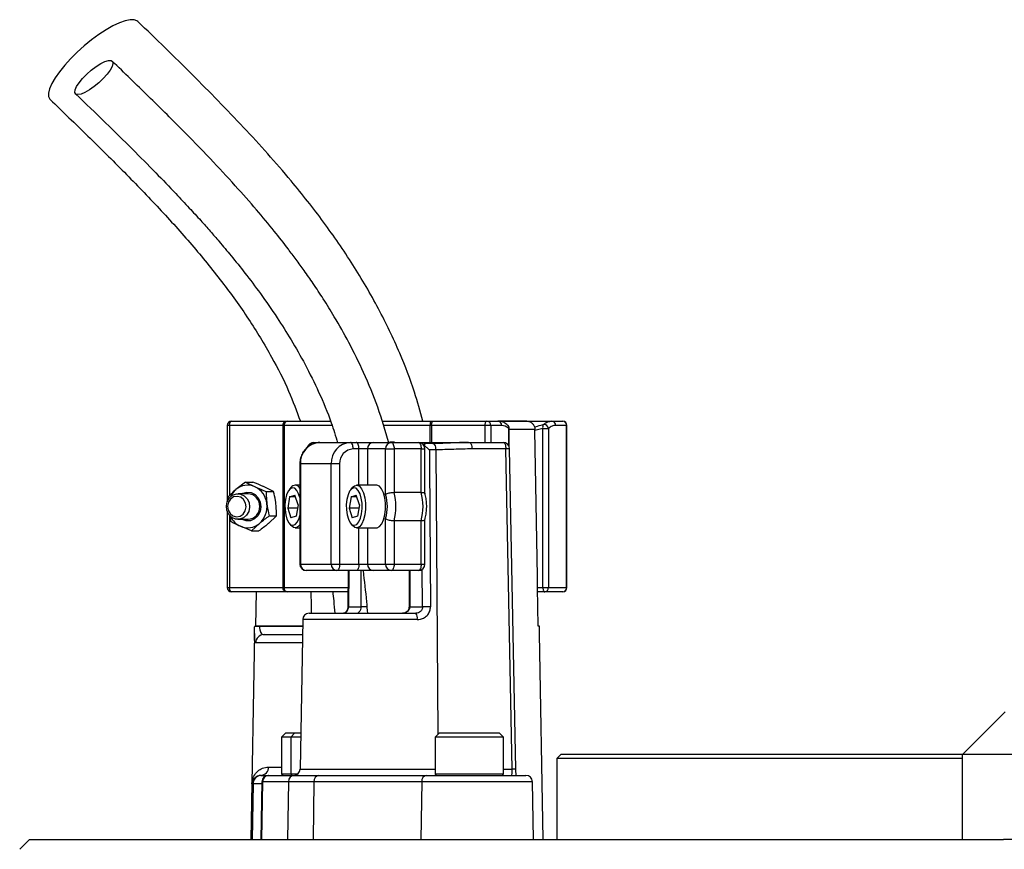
# Model space of a CAD drawing. Header units: millimetres. Extents: x 1760 to 3240, y 826 to 4276.
# Tile 7 of 8: x 2249 to 2480, y 3834 to 4028. Entities that reach past the tile are written whole.
import ezdxf

# ---------------------------------------------------------------- set-up
doc = ezdxf.new("R2010")
doc.units = ezdxf.units.MM

msp = doc.modelspace()

# ---------------------------------------------------------------- linework, layer by layer
at = {"color": 7, "linetype": 'Continuous', "lineweight": 25}
for p, q in [((2297.84, 3933.13), (2297.84, 3915.22)), ((2310.96, 3933.13), (2298.41, 3933.13)), ((2298.84, 3934.13), (2311.38, 3934.13)), ((2311.22, 3933.13), (2310.96, 3933.13)), ((2310.96, 3895.13), (2310.96, 3933.13)), ((2311.22, 3933.13), (2311.22, 3895.13)), ((2311.38, 3934.13), (2311.9, 3934.13)), ((2311.9, 3934.13), (2321.97, 3934.13)), ((2334.08, 3934.13), (2345.51, 3934.13)), ((2345.68, 3933.13), (2345.39, 3933.13)), ((2345.51, 3934.13), (2346.11, 3934.13)), ((2358.23, 3933.13), (2345.68, 3933.13)), ((2346.11, 3934.13), (2358.65, 3934.13)), ((2359.56, 3933.13), (2358.23, 3933.13)), ((2358.65, 3934.13), (2361.21, 3934.13)), ((2362.12, 3933.13), (2359.56, 3933.13)), ((2361.27, 3934.13), (2373.85, 3934.13)), ((2368, 3934.13), (2361.34, 3934.13)), ((2373.85, 3934.13), (2376.4, 3934.13)), ((2377.31, 3933.13), (2374.75, 3933.13)), ((2377.31, 3895.13), (2377.31, 3933.13)), ((2377.4, 3895.13), (2377.4, 3933.13)), ((2363.88, 3928.12), (2363.88, 3932.43)), ((2371.75, 3932.43), (2369.91, 3931.95)), ((2369.91, 3931.95), (2369.91, 3932.16)), ((2371.75, 3932.43), (2373.08, 3932.43)), ((2371.75, 3895.13), (2371.75, 3932.43)), ((2373.08, 3932.43), (2373.08, 3895.13)), ((2318.11, 3929.13), (2319.53, 3929.13)), ((2319.53, 3929.13), (2326.71, 3929.13)), ((2326.71, 3929.13), (2328.07, 3929.13)), ((2328.07, 3929.13), (2332.06, 3929.13)), ((2332.06, 3929.13), (2336.28, 3929.13)), ((2336.28, 3929.13), (2342.63, 3929.13)), ((2342.63, 3929.13), (2354.53, 3929.13)), ((2344.43, 3928.84), (2344.33, 3928.86)), ((2346.03, 3928.87), (2344.49, 3928.87)), ((2354.53, 3929.13), (2362.46, 3929.13)), ((2328.7, 3927.63), (2327.35, 3927.63)), ((2330.7, 3927.63), (2328.7, 3927.63)), ((2334.92, 3927.63), (2330.7, 3927.63)), ((2334.92, 3916.96), (2334.92, 3927.63)), ((2334.92, 3927.63), (2336.92, 3927.63)), ((2336.92, 3927.63), (2336.92, 3917.44)), ((2343.26, 3927.63), (2336.92, 3927.63)), ((2343.26, 3917.44), (2343.26, 3927.63)), ((2344.13, 3917.17), (2344.13, 3927.63)), ((2346.67, 3927.39), (2345.18, 3927.39)), ((2363.1, 3927.65), (2355.16, 3927.65)), ((2364.54, 3852.6), (2363.1, 3927.65)), ((2365.41, 3852.6), (2363.96, 3927.66)), ((2314.85, 3924.13), (2314.85, 3900.63)), ((2322.18, 3924.13), (2315, 3924.13)), ((2315, 3924.13), (2315, 3900.63)), ((2324.17, 3924.13), (2322.18, 3924.13)), ((2322.18, 3900.63), (2322.18, 3924.13)), ((2324.17, 3924.13), (2324.17, 3900.63)), ((2302.12, 3919.85), (2299.87, 3918.08)), ((2302.12, 3919.85), (2304.36, 3918.76)), ((2302.12, 3919.85), (2303.86, 3919.85)), ((2308.7, 3917.67), (2306.47, 3918.76)), ((2314.85, 3919.13), (2313.76, 3919.13)), ((2332.8, 3919.13), (2328.13, 3919.13)), ((2302.74, 3917.13), (2300.37, 3917.13)), ((2306.97, 3917.67), (2308.7, 3917.67)), ((2312.47, 3916.42), (2312.01, 3913.75)), ((2312.77, 3918.55), (2312.35, 3918.02)), ((2312.47, 3916.42), (2313.68, 3916.79)), ((2313.8, 3916.42), (2312.47, 3916.42)), ((2314.43, 3914.5), (2313.68, 3916.79)), ((2326.84, 3916.42), (2326.38, 3913.75)), ((2327.14, 3918.55), (2326.72, 3918.02)), ((2326.84, 3916.42), (2328.05, 3916.79)), ((2328.17, 3916.42), (2326.84, 3916.42)), ((2328.79, 3914.5), (2328.05, 3916.79)), ((2343.26, 3917.44), (2336.92, 3917.44)), ((2297.99, 3916.31), (2298.02, 3915.57)), ((2314.43, 3914.5), (2313.96, 3911.84)), ((2328.79, 3914.5), (2328.33, 3911.84)), ((2297.84, 3913.03), (2297.84, 3895.13)), ((2309.41, 3911.95), (2307.54, 3910.18)), ((2307.68, 3911.95), (2309.41, 3911.95)), ((2312.01, 3913.75), (2312.75, 3911.46)), ((2314.29, 3913.75), (2312.01, 3913.75)), ((2313.96, 3911.84), (2312.75, 3911.46)), ((2326.38, 3913.75), (2327.12, 3911.46)), ((2328.66, 3913.75), (2326.38, 3913.75)), ((2328.33, 3911.84), (2327.12, 3911.46)), ((2300.37, 3911.13), (2302.74, 3911.13)), ((2303.54, 3908.41), (2300.93, 3909.5)), ((2303.54, 3908.41), (2305.42, 3910.18)), ((2312.35, 3910.24), (2312.77, 3909.7)), ((2326.72, 3910.24), (2327.14, 3909.7)), ((2334.92, 3900.63), (2334.92, 3911.3)), ((2343.26, 3910.81), (2336.92, 3910.81)), ((2336.92, 3910.81), (2336.92, 3900.63)), ((2343.26, 3900.63), (2343.26, 3910.81)), ((2344.13, 3900.63), (2344.13, 3911.09)), ((2303.54, 3908.41), (2305.28, 3908.41)), ((2313.76, 3909.13), (2314.85, 3909.13)), ((2328.13, 3909.13), (2332.8, 3909.13)), ((2315, 3900.63), (2322.18, 3900.63)), ((2322.18, 3900.63), (2324.17, 3900.63)), ((2324.17, 3900.63), (2328.7, 3900.63)), ((2328.7, 3900.63), (2330.7, 3900.63)), ((2330.7, 3900.63), (2334.92, 3900.63)), ((2334.92, 3900.63), (2336.92, 3900.63)), ((2336.92, 3900.63), (2343.26, 3900.63)), ((2323.54, 3899.13), (2316.35, 3899.13)), ((2328.07, 3899.13), (2323.54, 3899.13)), ((2326.16, 3899.13), (2326.1, 3890.64)), ((2332.06, 3899.13), (2328.07, 3899.13)), ((2336.28, 3899.13), (2332.06, 3899.13)), ((2342.63, 3899.13), (2336.28, 3899.13)), ((2340.43, 3899.13), (2340.43, 3890.63)), ((2298.41, 3895.13), (2310.96, 3895.13)), ((2311.38, 3894.13), (2298.84, 3894.13)), ((2304.57, 3886.13), (2304.7, 3894.13)), ((2310.96, 3895.13), (2311.22, 3895.13)), ((2311.9, 3894.13), (2311.38, 3894.13)), ((2326.07, 3894.13), (2311.9, 3894.13)), ((2370.67, 3886.13), (2370.52, 3895.13)), ((2370.52, 3895.13), (2371.75, 3895.13)), ((2372.18, 3894.13), (2370.54, 3894.13)), ((2371.75, 3895.13), (2373.08, 3895.13)), ((2376.4, 3894.13), (2372.18, 3894.13)), ((2373.08, 3895.13), (2377.31, 3895.13)), ((2317.02, 3889.13), (2342.04, 3889.13)), ((2326.24, 3890.63), (2329.23, 3890.63)), ((2340.57, 3890.63), (2343.56, 3890.63)), ((2315.52, 3887.65), (2314.91, 3852.6)), ((2304.25, 3884.4), (2303.41, 3836.13)), ((2304.29, 3886.13), (2304.29, 3886.09)), ((2305.44, 3886.13), (2305.44, 3886.09)), ((2315.49, 3886.13), (2305.44, 3886.13)), ((2306.48, 3884.13), (2315.46, 3884.13)), ((2370.95, 3886.13), (2370.67, 3886.13)), ((2370.96, 3886.09), (2370.95, 3886.13)), ((2370.96, 3886.09), (2370.95, 3886.13)), ((2371.83, 3836.13), (2370.99, 3884.4)), ((2480, 3866.03), (2470.1, 3856.13)), ((2311.6, 3861.13), (2310.6, 3860.13)), ((2311.6, 3861.13), (2313.72, 3861.13)), ((2313.72, 3861.13), (2312.72, 3860.13)), ((2313.72, 3861.13), (2315.06, 3861.13)), ((2347.52, 3861.13), (2346.52, 3860.13)), ((2347.52, 3861.13), (2361.52, 3861.13)), ((2362.52, 3860.13), (2361.52, 3861.13)), ((2310.6, 3860.13), (2310.6, 3851.53)), ((2312.72, 3860.13), (2310.6, 3860.13)), ((2312.72, 3860.13), (2312.72, 3851.53)), ((2315.04, 3860.13), (2312.72, 3860.13)), ((2346.52, 3860.13), (2346.52, 3851.53)), ((2362.52, 3860.13), (2346.52, 3860.13)), ((2362.52, 3851.53), (2362.52, 3860.13)), ((2376, 3856.13), (2375, 3855.13)), ((2375, 3855.13), (2375, 3836.13)), ((2470, 3855.13), (2375, 3855.13)), ((2376, 3856.13), (2470.1, 3856.13)), ((2470, 3836.13), (2470, 3856.13)), ((2470, 3856.13), (2490, 3856.13)), ((2305.95, 3849.65), (2305.72, 3836.13)), ((2305.74, 3851.13), (2305.9, 3851.13)), ((2305.9, 3851.13), (2307.45, 3851.13)), ((2306.13, 3849.65), (2305.9, 3836.13)), ((2312.18, 3849.65), (2306.13, 3849.65)), ((2307.45, 3851.13), (2307.62, 3851.13)), ((2307.62, 3851.13), (2313.66, 3851.13)), ((2312.18, 3849.65), (2311.94, 3836.13)), ((2318.16, 3849.65), (2312.18, 3849.65)), ((2313.66, 3851.13), (2319.3, 3851.13)), ((2318.16, 3849.65), (2317.99, 3836.13)), ((2343.38, 3849.65), (2318.16, 3849.65)), ((2319.3, 3851.13), (2344.51, 3851.13)), ((2343.38, 3849.65), (2343.2, 3836.13)), ((2344.51, 3851.13), (2367.79, 3851.13)), ((2369.52, 3836.13), (2369.29, 3849.65)), ((2303.64, 3849.16), (2303.41, 3836.13)), ((2303.9, 3849.16), (2303.64, 3849.16)), ((2303.9, 3849.16), (2303.67, 3836.13)), ((2251.58, 3836.13), (2249.27, 3833.82)), ((2251.58, 3836.13), (2479.56, 3836.13)), ((2490, 3836.13), (2479.56, 3836.13))]:
    msp.add_line(p, q, dxfattribs=at)
at = {"color": 1, "linetype": 'Continuous', "lineweight": 25}
for p, q in [((2298.41, 3933.13), (2297.84, 3933.13)), ((2298.41, 3933.13), (2298.41, 3916.71)), ((2322.32, 3933.13), (2311.22, 3933.13)), ((2345.39, 3933.13), (2334.39, 3933.13)), ((2345.39, 3929.13), (2345.39, 3933.13)), ((2345.68, 3933.13), (2345.68, 3929.13)), ((2358.23, 3929.13), (2358.23, 3933.13)), ((2359.56, 3933.13), (2359.56, 3929.13)), ((2377.4, 3933.13), (2377.31, 3933.13)), ((2363.79, 3928.33), (2363.79, 3932.43)), ((2363.79, 3932.43), (2363.88, 3932.43)), ((2369.91, 3932.16), (2363.88, 3932.16)), ((2328.7, 3919.13), (2328.7, 3927.63)), ((2330.7, 3927.63), (2330.7, 3919.13)), ((2343.26, 3927.63), (2344.13, 3927.63)), ((2346.67, 3927.39), (2347.16, 3860.76)), ((2315, 3924.13), (2314.85, 3924.13)), ((2298.41, 3911.99), (2298.41, 3895.13)), ((2328.7, 3900.63), (2328.7, 3909.13)), ((2330.7, 3909.13), (2330.7, 3900.63)), ((2314.85, 3900.63), (2315, 3900.63)), ((2343.26, 3900.63), (2344.13, 3900.63)), ((2326.3, 3899.13), (2326.24, 3890.63)), ((2329.23, 3890.63), (2329.23, 3899.13)), ((2340.57, 3899.13), (2340.57, 3890.63)), ((2343.56, 3890.63), (2343.5, 3899.44)), ((2297.84, 3895.13), (2298.41, 3895.13)), ((2311.22, 3895.13), (2326.12, 3895.13)), ((2377.31, 3895.13), (2377.4, 3895.13)), ((2330.56, 3890.63), (2329.23, 3890.63)), ((2340.57, 3890.63), (2340.43, 3890.63)), ((2342.36, 3887.65), (2315.52, 3887.65)), ((2305.44, 3886.09), (2315.49, 3886.09)), ((2315.42, 3882.16), (2304.49, 3882.16)), ((2307.52, 3853.09), (2310.6, 3853.09)), ((2314.91, 3852.6), (2346.52, 3852.6)), ((2362.52, 3852.6), (2364.54, 3852.6)), ((2306.13, 3849.65), (2305.95, 3849.65)), ((2310.6, 3851.53), (2312.72, 3851.53)), ((2312.72, 3851.53), (2314.43, 3851.53)), ((2369.29, 3849.65), (2343.38, 3849.65)), ((2346.52, 3851.53), (2362.52, 3851.53)), ((2305.94, 3849.16), (2303.9, 3849.16))]:
    msp.add_line(p, q, dxfattribs=at)
at = {"color": 7, "linetype": 'Continuous', "lineweight": 25, "flags": 128}
for points in [[(2276.92, 4027.78), (2276.73, 4027.93), (2276.04, 4028.18), (2275.1, 4028.18), (2273.95, 4027.93), (2272.6, 4027.45), (2271.11, 4026.73), (2269.49, 4025.8), (2267.81, 4024.69), (2266.09, 4023.43), (2264.39, 4022.03), (2262.75, 4020.56), (2261.2, 4019.03), (2259.8, 4017.49), (2258.58, 4015.98), (2257.56, 4014.54), (2256.78, 4013.2), (2256.26, 4012.01), (2256, 4010.99), (2256.03, 4010.17), (2256.32, 4009.56), (2256.38, 4009.5)], [(2262.91, 4010.64), (2262.42, 4010.76), (2262.2, 4011.13), (2262.26, 4011.72), (2262.59, 4012.5), (2263.18, 4013.4), (2263.99, 4014.39), (2264.96, 4015.39), (2266.04, 4016.34), (2267.16, 4017.19), (2268.25, 4017.88), (2269.23, 4018.36), (2270.06, 4018.61), (2270.67, 4018.61), (2271.02, 4018.36), (2271.1, 4017.88), (2270.91, 4017.19), (2270.44, 4016.34), (2269.74, 4015.39), (2268.84, 4014.39), (2267.8, 4013.4), (2266.7, 4012.5), (2265.58, 4011.72), (2264.54, 4011.13), (2263.63, 4010.76), (2262.91, 4010.64)], [(2298.41, 3933.13), (2298.42, 3933.32), (2298.45, 3933.51), (2298.49, 3933.68), (2298.54, 3933.83), (2298.6, 3933.96), (2298.68, 3934.05), (2298.75, 3934.11), (2298.84, 3934.13)], [(2310.96, 3933.13), (2310.97, 3933.32), (2310.99, 3933.51), (2311.03, 3933.68), (2311.08, 3933.83), (2311.15, 3933.96), (2311.22, 3934.05), (2311.3, 3934.11), (2311.38, 3934.13)], [(2345.68, 3933.13), (2345.69, 3933.32), (2345.72, 3933.51), (2345.76, 3933.68), (2345.81, 3933.83), (2345.87, 3933.96), (2345.95, 3934.05), (2346.03, 3934.11), (2346.11, 3934.13)], [(2358.23, 3933.13), (2358.24, 3933.32), (2358.26, 3933.51), (2358.3, 3933.68), (2358.35, 3933.83), (2358.42, 3933.96), (2358.49, 3934.05), (2358.57, 3934.11), (2358.65, 3934.13)], [(2370.52, 3895.13), (2370.48, 3897.75), (2369.91, 3931.95)], [(2327.35, 3927.63), (2327.33, 3927.92), (2327.3, 3928.2), (2327.24, 3928.46), (2327.16, 3928.69), (2327.06, 3928.87), (2326.95, 3929.01), (2326.84, 3929.1), (2326.71, 3929.13)], [(2328.7, 3927.63), (2328.69, 3927.92), (2328.66, 3928.2), (2328.6, 3928.46), (2328.52, 3928.69), (2328.42, 3928.87), (2328.31, 3929.01), (2328.19, 3929.1), (2328.07, 3929.13)], [(2336.28, 3929.13), (2336.41, 3929.1), (2336.53, 3929.01), (2336.64, 3928.87), (2336.73, 3928.69), (2336.81, 3928.46), (2336.87, 3928.2), (2336.91, 3927.92), (2336.92, 3927.63)], [(2342.63, 3929.13), (2342.75, 3929.1), (2342.87, 3929.01), (2342.98, 3928.87), (2343.08, 3928.69), (2343.16, 3928.46), (2343.21, 3928.2), (2343.25, 3927.92), (2343.26, 3927.63)], [(2354.53, 3929.13), (2354.65, 3929.1), (2354.77, 3929.02), (2354.88, 3928.88), (2354.97, 3928.7), (2355.05, 3928.47), (2355.11, 3928.22), (2355.15, 3927.94), (2355.16, 3927.65)], [(2362.46, 3929.13), (2362.58, 3929.1), (2362.7, 3929.02), (2362.81, 3928.88), (2362.91, 3928.7), (2362.98, 3928.47), (2363.04, 3928.22), (2363.08, 3927.94), (2363.1, 3927.65)], [(2345.18, 3927.39), (2345.2, 3924.39), (2345.29, 3912.39), (2345.45, 3890.65)], [(2327.14, 3918.55), (2327.66, 3919.01), (2328.24, 3919.12), (2328.8, 3918.87), (2329.32, 3918.26), (2329.75, 3917.35), (2330.05, 3916.2), (2330.22, 3914.89), (2330.23, 3913.53), (2330.08, 3912.21)], [(2334.75, 3912.21), (2334.89, 3913.53), (2334.88, 3914.89), (2334.72, 3916.2), (2334.41, 3917.35), (2333.99, 3918.26), (2333.47, 3918.87), (2332.91, 3919.12), (2332.8, 3919.13)], [(2297.65, 3914.25), (2297.85, 3915.26), (2298.36, 3916.15), (2299.1, 3916.78), (2300, 3917.1), (2300.95, 3917.06), (2301.82, 3916.66), (2302.52, 3915.96), (2302.96, 3915.04), (2303.09, 3914.01), (2302.89, 3912.99), (2302.38, 3912.11), (2301.63, 3911.47), (2300.73, 3911.15), (2299.79, 3911.2), (2298.92, 3911.59), (2298.22, 3912.29), (2297.78, 3913.21), (2297.65, 3914.25)], [(2297.95, 3914.22), (2298.08, 3913.3), (2298.52, 3912.51), (2299.2, 3911.96), (2300.02, 3911.74), (2300.86, 3911.89), (2301.58, 3912.37), (2302.07, 3913.13), (2302.27, 3914.03), (2302.14, 3914.95), (2301.7, 3915.75), (2301.02, 3916.29), (2300.2, 3916.51), (2299.36, 3916.37), (2298.64, 3915.88), (2298.15, 3915.13), (2297.95, 3914.22)], [(2301.2, 3917.13), (2301.49, 3917.28), (2302.48, 3917.52), (2303.49, 3917.39), (2304.4, 3916.92), (2305.13, 3916.13), (2305.58, 3915.14), (2305.72, 3914.03), (2305.53, 3912.93), (2305.02, 3911.96), (2304.25, 3911.23), (2303.31, 3910.81), (2302.3, 3910.75), (2301.33, 3911.06), (2301.2, 3911.13)], [(2314.85, 3916.21), (2314.58, 3917.12), (2314.17, 3917.91), (2313.68, 3918.39), (2313.15, 3918.52), (2312.63, 3918.3), (2312.16, 3917.74), (2311.77, 3916.89), (2311.5, 3915.81), (2311.37, 3914.6), (2311.39, 3913.35), (2311.55, 3912.16), (2311.85, 3911.13), (2312.27, 3910.34), (2312.76, 3909.86), (2313.28, 3909.73), (2313.8, 3909.95), (2314.28, 3910.51), (2314.66, 3911.37), (2314.85, 3912.05)], [(2329.3, 3912.44), (2329.43, 3913.66), (2329.42, 3914.91), (2329.25, 3916.1), (2328.95, 3917.12), (2328.53, 3917.91), (2328.05, 3918.39), (2327.52, 3918.52), (2327, 3918.3), (2326.52, 3917.74), (2326.14, 3916.89), (2325.87, 3915.81), (2325.74, 3914.6), (2325.75, 3913.35), (2325.92, 3912.16), (2326.22, 3911.13), (2326.64, 3910.34), (2327.12, 3909.86), (2327.65, 3909.73), (2328.17, 3909.95), (2328.64, 3910.51), (2329.03, 3911.37), (2329.3, 3912.44)], [(2330.08, 3912.21), (2329.79, 3911.04), (2329.38, 3910.09), (2328.87, 3909.44), (2328.31, 3909.15), (2327.73, 3909.22), (2327.19, 3909.65), (2327.14, 3909.7)], [(2332.8, 3909.13), (2332.98, 3909.15), (2333.54, 3909.44), (2334.04, 3910.09), (2334.46, 3911.04), (2334.75, 3912.21)], [(2314.85, 3909.85), (2314.5, 3909.44), (2313.94, 3909.15), (2313.36, 3909.22), (2312.82, 3909.65), (2312.77, 3909.7)], [(2324.17, 3900.63), (2324.16, 3900.34), (2324.13, 3900.05), (2324.07, 3899.79), (2323.99, 3899.57), (2323.89, 3899.38), (2323.78, 3899.24), (2323.66, 3899.16), (2323.54, 3899.13)], [(2328.7, 3900.63), (2328.69, 3900.34), (2328.66, 3900.05), (2328.6, 3899.79), (2328.52, 3899.57), (2328.42, 3899.38), (2328.31, 3899.24), (2328.19, 3899.16), (2328.07, 3899.13)], [(2336.92, 3900.63), (2336.91, 3900.34), (2336.87, 3900.05), (2336.81, 3899.79), (2336.73, 3899.57), (2336.64, 3899.38), (2336.53, 3899.24), (2336.41, 3899.16), (2336.28, 3899.13)], [(2343.26, 3900.63), (2343.25, 3900.34), (2343.21, 3900.05), (2343.16, 3899.79), (2343.08, 3899.57), (2342.98, 3899.38), (2342.87, 3899.24), (2342.75, 3899.16), (2342.63, 3899.13)], [(2298.84, 3894.13), (2298.75, 3894.15), (2298.68, 3894.2), (2298.6, 3894.3), (2298.54, 3894.42), (2298.49, 3894.57), (2298.45, 3894.75), (2298.42, 3894.93), (2298.41, 3895.13)], [(2311.38, 3894.13), (2311.3, 3894.15), (2311.22, 3894.2), (2311.15, 3894.3), (2311.08, 3894.42), (2311.03, 3894.57), (2310.99, 3894.75), (2310.97, 3894.93), (2310.96, 3895.13)], [(2317.61, 3889.13), (2317.57, 3890.89), (2317.51, 3894.13)], [(2371.75, 3895.13), (2371.76, 3894.93), (2371.79, 3894.75), (2371.83, 3894.57), (2371.88, 3894.42), (2371.94, 3894.3), (2372.02, 3894.2), (2372.09, 3894.15), (2372.18, 3894.13)]]:
    msp.add_lwpolyline(points, dxfattribs=at)
at = {"color": 1, "linetype": 'Continuous', "lineweight": 25, "flags": 128}
msp.add_lwpolyline([(2346.03, 3928.87), (2346.16, 3928.84), (2346.3, 3928.73), (2346.42, 3928.56), (2346.52, 3928.32), (2346.6, 3928.04), (2346.65, 3927.73), (2346.67, 3927.39)], dxfattribs=at)
at = {"color": 7, "linetype": 'Continuous', "lineweight": 25}
for centre, radius, start, end in [((2298.84, 3933.13), 1, 90, 180), ((2312.09, 3933.26), 0.888, 102.907, 188.7137), ((2347.48, 3933.37), 2.1, 159.0029, 186.7117), ((2358.6, 3933.17), 0.957, 357.3287, 87.0341), ((2361.16, 3933.17), 0.957, 357.3287, 87.0341), ((2362.88, 3932.43), 1, 0, 49.0149), ((2372.86, 3932.76), 1.16, 149.5424, 196.8771), ((2372.01, 3932.27), 1.09, 8.2466, 97.5422), ((2373.8, 3933.17), 0.957, 357.3292, 87.0346), ((2376.4, 3933.13), 1, 0, 90), ((2376.35, 3933.17), 0.957, 357.3289, 87.0343), ((2319.77, 3924.35), 4.78, 92.9503, 182.6756), ((2318.11, 3927.63), 1.5, 90, 161.7131), ((2326.96, 3924.35), 4.78, 92.9502, 182.6759), ((2332.13, 3927.69), 1.44, 92.9555, 182.6678), ((2336.36, 3927.69), 1.43, 92.9545, 182.6688), ((2342.63, 3927.63), 1.5, 0, 90), ((2362.46, 3927.63), 1.5, 1.106, 90), ((2327.52, 3924.28), 3.35, 92.9563, 182.671), ((2302.64, 3914.93), 4.2, 65.8539, 131.3409), ((2302.21, 3914.3), 4.95, 5.8963, 64.325), ((2313.77, 3917.91), 1.19, 24.5842, 147.3145), ((2303.1, 3914.34), 4.94, 130.8736, 155.0641), ((2302.6, 3914.27), 2.87, 357.2495, 87.1227), ((2325.84, 3914.13), 9.52, 342.7109, 17.2891), ((2324.28, 3914.13), 13.07, 345.2949, 14.7051), ((2330.62, 3914.13), 13.07, 345.2949, 14.7051), ((2302.62, 3913.97), 2.84, 272.4029, 3.225), ((2301.93, 3914.1), 5.25, 311.67, 7.7411), ((2302.94, 3913.8), 4.75, 204.5353, 244.9931), ((2302.65, 3913.33), 4.2, 245.8508, 311.35), ((2316.35, 3900.63), 1.5, 180, 270), ((2316.43, 3900.56), 1.44, 177.3234, 267.0442), ((2323.61, 3900.56), 1.44, 177.3225, 267.0452), ((2332.13, 3900.56), 1.44, 177.3234, 267.0442), ((2336.36, 3900.56), 1.44, 177.3225, 267.0452), ((2342.63, 3900.63), 1.5, 270, 0), ((2298.84, 3895.13), 1, 180, 270), ((2312.09, 3894.99), 0.888, 171.2747, 257.1173), ((2372.13, 3895.08), 0.956, 272.9435, 2.6801), ((2376.4, 3895.13), 1, 270, 0), ((2376.35, 3895.08), 0.956, 272.9433, 2.6798), ((2317.02, 3887.63), 1.5, 90, 179), ((2340.41, 3888), 1.98, 349.9287, 34.6897), ((2345.35, 3829.74), 60.91, 89.9038, 91.6842), ((2304.86, 3866.2), 19.91, 88.3383, 91.6617), ((2306.48, 3882.14), 1.99, 90.2437, 179.2434), ((2305.63, 3853.02), 1.89, 273.5422, 2.285), ((2313.41, 3852.63), 1.5, 270, 359), ((2305.9, 3849.13), 2, 89.9936, 179.0059), ((2307.45, 3849.63), 1.5, 90, 179), ((2307.62, 3849.64), 1.49, 90.3439, 179.366), ((2311, 3851.53), 0.4, 180, 270), ((2313.67, 3849.64), 1.49, 90.3433, 179.3666), ((2313.12, 3851.53), 0.4, 180, 270), ((2319.51, 3849.8), 1.35, 98.8826, 186.0311), ((2344.72, 3849.8), 1.35, 98.8826, 186.0311), ((2346.92, 3851.53), 0.4, 180, 270), ((2362.12, 3851.53), 0.4, 270, 0), ((2367.79, 3849.63), 1.5, 1, 90)]:
    msp.add_arc(centre, radius, start, end, dxfattribs=at)
at = {"color": 1, "linetype": 'Continuous', "lineweight": 25}
for centre, radius, start, end in [((2362.99, 3932.58), 0.809, 348.8929, 46.9873), ((2318.15, 3927.76), 1.37, 91.6005, 160.7385), ((2363.57, 3912.99), 14.67, 88.4828, 91.8642), ((2326.21, 3891.2), 0.571, 258.4459, 272.619), ((2365.02, 3838.29), 14.32, 88.4563, 91.9223)]:
    msp.add_arc(centre, radius, start, end, dxfattribs=at)
at = {"color": 7, "linetype": 'Continuous', "lineweight": 25}
msp.add_ellipse((2364.4, 3852.63), major_axis=(-0.05, 1.5), ratio=0.095736, start_param=3.138413, end_param=4.691756, dxfattribs=at)
for points, knots in [([(2343.68, 3934.13), (2343.05, 3936.4), (2341.55, 3941.82), (2338.12, 3950.67), (2333.33, 3960.67), (2327.34, 3970.91), (2320.47, 3980.89), (2311.95, 3991.68), (2301.64, 4003.17), (2289.56, 4015.51), (2281.18, 4023.64), (2276.92, 4027.78)], [0, 0, 0, 0, 0.05895, 0.14111, 0.238658, 0.339873, 0.44357, 0.549599, 0.694805, 0.844557, 1, 1, 1, 1]), ([(2335.72, 3929.05), (2334.89, 3931.85), (2333.22, 3937.46), (2329.97, 3945.28), (2326.51, 3952.33), (2323.29, 3958.04), (2320.47, 3962.62), (2318.1, 3966.21), (2315.97, 3969.27), (2314.03, 3971.96), (2311.71, 3975.05), (2308.65, 3978.95), (2304.52, 3983.91), (2299.52, 3989.58), (2293.64, 3995.91), (2286.86, 4002.87), (2279.2, 4010.46), (2273.78, 4015.71), (2270.94, 4018.46)], [0, 0, 0, 0, 0.0759972, 0.1527957, 0.2219255, 0.2832402, 0.3265885, 0.3648423, 0.3980495, 0.4262777, 0.4537194, 0.5016105, 0.5597071, 0.6279124, 0.7060807, 0.7941168, 0.8920562, 1, 1, 1, 1]), ([(2256.38, 4009.5), (2259.33, 4006.65), (2265.17, 4001), (2273.73, 3992.53), (2281.9, 3984.07), (2289.55, 3975.57), (2296.57, 3966.97), (2302.87, 3958.23), (2308.1, 3949.65), (2312.18, 3941.65), (2314.11, 3936.48), (2314.98, 3934.13)], [0, 0, 0, 0, 0.129602, 0.25642, 0.37986, 0.499466, 0.614897, 0.72606, 0.833187, 0.924129, 1, 1, 1, 1]), ([(2262.36, 4010.82), (2264.7, 4008.55), (2269.16, 4004.24), (2275.43, 3998.08), (2280.91, 3992.56), (2285.34, 3987.96), (2288.84, 3984.22), (2291.53, 3981.28), (2293.85, 3978.66), (2296.22, 3975.92), (2298.94, 3972.68), (2302.18, 3968.63), (2305.8, 3963.82), (2309.42, 3958.61), (2312.92, 3953.08), (2316.21, 3947.3), (2319.39, 3940.83), (2321.98, 3934.71), (2323.22, 3930.65), (2323.7, 3929.08)], [0, 0, 0, 0, 0.096193, 0.182401, 0.258583, 0.32476, 0.369772, 0.408666, 0.441469, 0.472196, 0.514498, 0.564869, 0.623221, 0.689484, 0.748159, 0.811788, 0.880313, 0.953771, 1, 1, 1, 1]), ([(2363.52, 3933.14), (2363.38, 3933.28), (2362.98, 3933.66), (2362.22, 3933.99), (2361.56, 3934.15), (2361.23, 3934.12), (2361.21, 3934.12)], [0, 0, 0, 0, 0.212657, 0.6042, 0.97502, 1, 1, 1, 1]), ([(2363.79, 3932.43), (2363.76, 3932.45), (2363.23, 3932.9), (2362.66, 3933.02), (2362.12, 3933.13)], [0, 0, 0, 0, 0.044002, 1, 1, 1, 1]), ([(2367.95, 3934.13), (2368.07, 3934.12), (2368.41, 3934.11), (2368.96, 3933.9), (2369.49, 3933.44), (2369.78, 3932.9), (2369.89, 3932.46), (2369.9, 3932.24), (2369.91, 3932.16)], [0, 0, 0, 0, 0.118146, 0.351246, 0.578958, 0.795816, 0.923584, 1, 1, 1, 1]), ([(2371.86, 3933.35), (2371.89, 3933.37), (2372.22, 3933.63), (2372.88, 3934.02), (2373.52, 3934.09), (2373.85, 3934.13)], [0, 0, 0, 0, 0.043868, 0.514834, 1, 1, 1, 1]), ([(2374.75, 3933.13), (2374.47, 3933.1), (2373.9, 3933.04), (2373.36, 3932.63), (2373.08, 3932.43)], [0, 0, 0, 0, 0.4922529, 1, 1, 1, 1]), ([(2319.53, 3929.13), (2319.28, 3929.11), (2318.63, 3929.08), (2317.64, 3928.76), (2316.63, 3928.12), (2315.8, 3927.23), (2315.2, 3926.15), (2314.9, 3925.08), (2314.87, 3924.39), (2314.85, 3924.13)], [0, 0, 0, 0, 0.101468, 0.259252, 0.417036, 0.575542, 0.735413, 0.896739, 1, 1, 1, 1]), ([(2337.03, 3929.17), (2336.69, 3929.18), (2336.25, 3929.18), (2335.8, 3929.16), (2335.69, 3929.15)], [0, 0, 0, 0, 0.746239, 1, 1, 1, 1]), ([(2344.25, 3928.81), (2344.08, 3928.75), (2343.91, 3928.7), (2343.77, 3928.58), (2343.76, 3928.57)], [0, 0, 0, 0, 0.9282, 1, 1, 1, 1]), ([(2344.24, 3928.82), (2344.2, 3928.81), (2344.09, 3928.77), (2344.01, 3928.59), (2343.96, 3928.47)], [0, 0, 0, 0, 0.362027, 1, 1, 1, 1]), ([(2343.96, 3928.47), (2344.07, 3928.38), (2344.39, 3928.13), (2344.81, 3927.76), (2345.1, 3927.48), (2345.18, 3927.39), (2345.18, 3927.39)], [0, 0, 0, 0, 0.266495, 0.785943, 0.995191, 1, 1, 1, 1]), ([(2354.36, 3929.11), (2353.93, 3929.11), (2352.38, 3929.12), (2349.6, 3928.94), (2347.26, 3928.9), (2346.03, 3928.88)], [0, 0, 0, 0, 0.152452, 0.555607, 1, 1, 1, 1]), ([(2355.16, 3927.65), (2353.75, 3927.6), (2350.91, 3927.51), (2348.08, 3927.43), (2346.67, 3927.39)], [0, 0, 0, 0, 0.500035, 1, 1, 1, 1]), ([(2306.47, 3918.76), (2306.41, 3918.78), (2305.59, 3919.15), (2304.69, 3919.51), (2303.86, 3919.85)], [0, 0, 0, 0, 0.070198, 1, 1, 1, 1]), ([(2304.36, 3918.76), (2304.42, 3918.73), (2305.24, 3918.36), (2306.13, 3918), (2306.97, 3917.67)], [0, 0, 0, 0, 0.070194, 1, 1, 1, 1]), ([(2299.87, 3918.08), (2299.82, 3918.04), (2299.12, 3917.44), (2298.54, 3916.85), (2297.99, 3916.31)], [0, 0, 0, 0, 0.070221, 1, 1, 1, 1]), ([(2306.97, 3917.67), (2306.98, 3916.95), (2307, 3916.01), (2307.11, 3915.04), (2307.14, 3914.81)], [0, 0, 0, 0, 0.7556218, 1, 1, 1, 1]), ([(2309.25, 3914.81), (2309.22, 3915.04), (2309.09, 3916.01), (2308.87, 3916.95), (2308.7, 3917.67)], [0, 0, 0, 0, 0.244378, 1, 1, 1, 1]), ([(2334.92, 3916.96), (2334.93, 3916.96), (2334.98, 3917.01), (2335.14, 3917.11), (2335.5, 3917.24), (2335.96, 3917.36), (2336.45, 3917.43), (2336.76, 3917.44), (2336.92, 3917.44)], [0, 0, 0, 0, 0.004068, 0.176159, 0.390037, 0.595587, 0.797726, 1, 1, 1, 1]), ([(2343.26, 3917.44), (2343.4, 3917.44), (2343.69, 3917.43), (2343.97, 3917.36), (2344.12, 3917.28), (2344.11, 3917.22), (2344.11, 3917.2)], [0, 0, 0, 0, 0.304261, 0.608336, 0.91754, 1, 1, 1, 1]), ([(2344.12, 3911.05), (2344.15, 3911.16), (2344.31, 3911.67), (2344.48, 3912.67), (2344.58, 3914.02), (2344.51, 3915.38), (2344.34, 3916.45), (2344.17, 3917.02), (2344.11, 3917.2)], [0, 0, 0, 0, 0.063378, 0.275955, 0.484336, 0.69142, 0.900093, 1, 1, 1, 1]), ([(2307.14, 3914.81), (2307.25, 3914.06), (2307.4, 3913.09), (2307.63, 3912.16), (2307.68, 3911.95)], [0, 0, 0, 0, 0.773081, 1, 1, 1, 1]), ([(2309.41, 3911.95), (2309.41, 3912.16), (2309.41, 3913.09), (2309.32, 3914.06), (2309.25, 3914.81)], [0, 0, 0, 0, 0.22692, 1, 1, 1, 1]), ([(2298.41, 3911.99), (2298.46, 3911.73), (2298.53, 3911.26), (2298.65, 3910.8), (2298.7, 3910.59)], [0, 0, 0, 0, 0.5389753, 1, 1, 1, 1]), ([(2305.42, 3910.18), (2305.47, 3910.22), (2306.17, 3910.82), (2306.95, 3911.4), (2307.68, 3911.95)], [0, 0, 0, 0, 0.070174, 1, 1, 1, 1]), ([(2300.93, 3909.5), (2300.88, 3909.52), (2300.06, 3909.89), (2299.36, 3910.25), (2298.7, 3910.59)], [0, 0, 0, 0, 0.070197, 1, 1, 1, 1]), ([(2307.54, 3910.18), (2307.49, 3910.14), (2306.79, 3909.54), (2306.01, 3908.95), (2305.28, 3908.41)], [0, 0, 0, 0, 0.07022, 1, 1, 1, 1]), ([(2334.92, 3911.3), (2334.93, 3911.3), (2334.98, 3911.25), (2335.14, 3911.15), (2335.5, 3911.01), (2335.96, 3910.9), (2336.45, 3910.83), (2336.76, 3910.82), (2336.92, 3910.81)], [0, 0, 0, 0, 0.0040351, 0.1761593, 0.3900384, 0.5955898, 0.7977294, 1, 1, 1, 1]), ([(2343.26, 3910.81), (2343.4, 3910.82), (2343.69, 3910.82), (2343.97, 3910.9), (2344.12, 3910.98), (2344.11, 3911.04), (2344.11, 3911.05)], [0, 0, 0, 0, 0.305221, 0.610264, 0.920452, 1, 1, 1, 1]), ([(2329.65, 3899.11), (2329.95, 3896.69), (2330.34, 3893.36), (2330.61, 3890.03), (2330.68, 3889.13)], [0, 0, 0, 0, 0.73058, 1, 1, 1, 1]), ([(2322.56, 3894.18), (2322.64, 3893.47), (2322.82, 3891.79), (2322.94, 3890.1), (2323.01, 3889.13)], [0, 0, 0, 0, 0.423675, 1, 1, 1, 1]), ([(2326.08, 3890.64), (2326.08, 3890.53), (2326.08, 3890.24), (2325.92, 3889.81), (2325.66, 3889.42), (2325.35, 3889.19), (2325.14, 3889.13), (2325.07, 3889.13), (2325.05, 3889.13)], [0, 0, 0, 0, 0.12192, 0.307208, 0.498037, 0.699562, 0.925955, 1, 1, 1, 1]), ([(2325.05, 3889.13), (2325.18, 3889.13), (2325.32, 3889.16), (2325.52, 3889.27), (2325.59, 3889.31), (2325.72, 3889.42), (2325.79, 3889.48), (2325.96, 3889.69), (2326.06, 3889.86), (2326.2, 3890.22), (2326.24, 3890.42), (2326.24, 3890.63)], [0, 0, 0, 0, 0.25, 0.25, 0.375, 0.375, 0.5, 0.5, 0.75, 0.75, 1, 1, 1, 1]), ([(2328.16, 3889.13), (2328.27, 3889.13), (2328.38, 3889.16), (2328.56, 3889.25), (2328.62, 3889.3), (2328.74, 3889.4), (2328.8, 3889.46), (2328.91, 3889.59), (2328.96, 3889.67), (2329.05, 3889.83), (2329.09, 3889.93), (2329.19, 3890.21), (2329.23, 3890.42), (2329.23, 3890.63)], [0, 0, 0, 0, 0.25, 0.25, 0.375, 0.375, 0.5, 0.5, 0.625, 0.625, 0.75, 0.75, 1, 1, 1, 1]), ([(2340.42, 3890.63), (2340.41, 3890.47), (2340.39, 3890.14), (2340.16, 3889.69), (2339.79, 3889.34), (2339.35, 3889.14), (2339.03, 3889.15), (2338.92, 3889.15)], [0, 0, 0, 0, 0.191661, 0.399296, 0.615374, 0.859117, 1, 1, 1, 1]), ([(2340.57, 3890.63), (2340.57, 3890.52), (2340.56, 3890.42), (2340.52, 3890.22), (2340.48, 3890.12), (2340.4, 3889.93), (2340.35, 3889.84), (2340.22, 3889.67), (2340.15, 3889.59), (2339.92, 3889.39), (2339.73, 3889.29), (2339.34, 3889.16), (2339.13, 3889.13), (2338.92, 3889.13)], [0, 0, 0, 0, 0.125, 0.125, 0.25, 0.25, 0.375, 0.375, 0.5, 0.5, 0.75, 0.75, 1, 1, 1, 1]), ([(2343.56, 3890.63), (2343.56, 3890.53), (2343.56, 3890.43), (2343.52, 3890.23), (2343.49, 3890.13), (2343.42, 3889.95), (2343.37, 3889.86), (2343.26, 3889.7), (2343.2, 3889.62), (2342.99, 3889.41), (2342.81, 3889.3), (2342.44, 3889.16), (2342.24, 3889.13), (2342.04, 3889.13)], [0, 0, 0, 0, 0.125, 0.125, 0.25, 0.25, 0.375, 0.375, 0.5, 0.5, 0.75, 0.75, 1, 1, 1, 1]), ([(2342.36, 3887.65), (2342.61, 3887.67), (2343.2, 3887.71), (2344.08, 3888.07), (2344.84, 3888.74), (2345.36, 3889.64), (2345.42, 3890.32), (2345.45, 3890.65)], [0, 0, 0, 0, 0.156443, 0.373191, 0.586095, 0.794636, 1, 1, 1, 1]), ([(2304.25, 3884.4), (2304.25, 3884.42), (2304.25, 3884.77), (2304.27, 3885.4), (2304.28, 3885.97), (2304.29, 3886.09)], [0, 0, 0, 0, 0.033817, 0.784016, 1, 1, 1, 1]), ([(2304.29, 3886.13), (2304.3, 3886.13), (2304.34, 3886.13), (2304.68, 3886.13), (2305.08, 3886.13), (2305.36, 3886.13), (2305.44, 3886.13)], [0, 0, 0, 0, 0.293559, 0.587116, 0.880653, 1, 1, 1, 1]), ([(2305.44, 3886.09), (2305.44, 3886.03), (2305.43, 3885.77), (2305.46, 3885.49), (2305.52, 3885.1), (2305.58, 3884.87), (2305.74, 3884.51), (2306, 3884.19), (2306.31, 3884.15), (2306.48, 3884.13)], [0, 0, 0, 0, 0.0494775, 0.2022925, 0.2238543, 0.4019387, 0.4365374, 0.7067312, 1, 1, 1, 1]), ([(2370.99, 3884.4), (2370.99, 3884.42), (2370.99, 3884.77), (2370.97, 3885.4), (2370.96, 3885.97), (2370.96, 3886.09)], [0, 0, 0, 0, 0.033817, 0.784016, 1, 1, 1, 1]), ([(2303.64, 3849.16), (2303.64, 3849.17), (2303.64, 3849.31), (2303.7, 3849.92), (2304.03, 3851), (2304.89, 3852.11), (2306.06, 3852.91), (2307.03, 3853.03), (2307.52, 3853.09)], [0, 0, 0, 0, 0.002228, 0.076482, 0.335855, 0.595041, 0.797769, 1, 1, 1, 1]), ([(2365.51, 3851.13), (2365.5, 3851.27), (2365.45, 3851.63), (2365.42, 3852.18), (2365.41, 3852.53), (2365.41, 3852.6)], [0, 0, 0, 0, 0.339041, 0.863505, 1, 1, 1, 1]), ([(2305.74, 3851.13), (2305.48, 3851.1), (2304.95, 3851.03), (2304.11, 3850.49), (2303.71, 3849.8), (2303.64, 3849.26), (2303.64, 3849.16), (2303.64, 3849.16)], [0, 0, 0, 0, 0.199841, 0.401093, 0.899213, 0.997714, 1, 1, 1, 1])]:
    msp.add_open_spline(points, degree=3, knots=knots, dxfattribs=at)
at = {"color": 1, "linetype": 'Continuous', "lineweight": 25}
for points, knots in [([(2369.8, 3932.76), (2370.28, 3932.91), (2370.97, 3933.13), (2371.66, 3933.3), (2371.86, 3933.35)], [0, 0, 0, 0, 0.704836, 1, 1, 1, 1]), ([(2304.49, 3882.16), (2304.43, 3882.21), (2304.29, 3882.32), (2304.24, 3883.11), (2304.25, 3884), (2304.25, 3884.4)], [0, 0, 0, 0, 0.356427, 0.710023, 1, 1, 1, 1])]:
    msp.add_open_spline(points, degree=3, knots=knots, dxfattribs=at)

doc.saveas('drawing.dxf')
